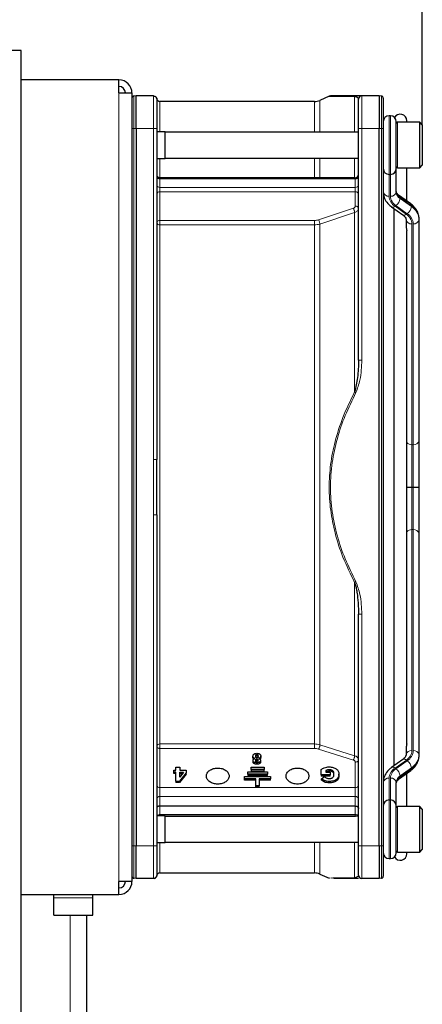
# Model space of a CAD drawing. Header units: millimetres. Extents: x 5 to 418, y 2 to 292.
# Tile 83 of 87: x 245 to 256, y 218 to 243. Entities that reach past the tile are written whole.
import ezdxf

# ---------------------------------------------------------------- set-up
doc = ezdxf.new("R2010")
doc.units = ezdxf.units.MM
doc.layers.add('SLD-0', color=7, linetype='Continuous')
doc.styles.add('SLDTEXTSTYLE0', font='TXT', dxfattribs={"width": 0.605})
doc.dimstyles.new('SLDDIMSTYLE0', dxfattribs={"dimtxt": 3.5, "dimasz": 3.302, "dimexe": 0, "dimexo": 0.0625, "dimgap": 0.875, "dimtad": 1, "dimlfac": 6, "dimrnd": 1e-09, "dimzin": 12, "dimdsep": 46, "dimtxsty": 'SLDTEXTSTYLE0', "dimsah": 1, "dimcen": 0.09, "dimadec": 0, "dimazin": 3, "dimtfac": 1, "dimtofl": 0, "dimtmove": 0, "dimatfit": 3, "dimfxl": 1, "dimfrac": 2, "dimtolj": 1, "dimtzin": 12, "dimarcsym": 0})

# ---------------------------------------------------------------- blocks, each defined once
blk = doc.blocks.new('_D_6')
at = {"layer": 'SLD-0', "color": 7}
for p, q in [((217.224, 252.039), (217.224, 263.039)), ((255.807, 240.139), (255.807, 263.039)), ((217.224, 262.039), (255.807, 262.039))]:
    blk.add_line(p, q, dxfattribs=at)
for points in [[(217.224, 262.039), (220.526, 261.531), (220.526, 262.547)], [(255.807, 262.039), (252.505, 262.547), (252.505, 261.531)]]:
    blk.add_solid(points, dxfattribs=at)
at = {"layer": 'SLD-0', "color": 7, "insert": (230.5, 266.55), "char_height": 3.5, "attachment_point": 1, "style": 'SLDTEXTSTYLE0'}
blk.add_mtext('231,5', dxfattribs=at)
blk = doc.blocks.new('_D_7')
at = {"layer": 'SLD-0', "color": 7}
for p, q in [((206.391, 223.039), (206.391, 273.039)), ((255.807, 240.139), (255.807, 273.039)), ((206.391, 272.039), (255.807, 272.039))]:
    blk.add_line(p, q, dxfattribs=at)
for centre, start, end in [((230.455, 274.724), 153.4349, 206.5651), ((231.743, 274.724), 333.4349, 26.5651)]:
    blk.add_arc(centre, 6.006, start, end, dxfattribs=at)
for points in [[(206.391, 272.039), (209.693, 271.531), (209.693, 272.547)], [(255.807, 272.039), (252.505, 272.547), (252.505, 271.531)]]:
    blk.add_solid(points, dxfattribs=at)
at = {"layer": 'SLD-0', "color": 7, "insert": (225.083, 276.55), "char_height": 3.5, "attachment_point": 1, "style": 'SLDTEXTSTYLE0'}
blk.add_mtext('296,5', dxfattribs=at)

msp = doc.modelspace()

# ---------------------------------------------------------------- linework, layer by layer
at = {"color": 7, "linetype": 'Continuous', "lineweight": 25}
for p, q in [((245.5405, 242.0387), (244.9572, 242.0387)), ((245.5405, 210.7887), (245.5405, 242.0387)), ((248.0405, 241.2887), (245.5405, 241.2887)), ((248.0405, 240.9554), (248.0405, 241.2887)), ((248.0405, 240.9554), (248.3738, 240.9554)), ((248.3738, 240.9554), (248.3738, 220.7887)), ((248.4805, 240.8804), (248.4195, 240.8751)), ((248.4805, 240.0471), (248.4805, 240.8804)), ((248.924, 240.8804), (248.4805, 240.8804)), ((249.0072, 240.7971), (249.0074, 240.8007)), ((253.4226, 240.8732), (253.1853, 240.7676)), ((253.4371, 240.8781), (253.4239, 240.8731)), ((253.4371, 240.8781), (253.4574, 240.8804)), ((254.7005, 240.8804), (254.2572, 240.8804)), ((254.7005, 240.8804), (254.7005, 240.0471)), ((254.7615, 240.8751), (254.7005, 240.8804)), ((253.0498, 240.7387), (249.0905, 240.7387)), ((254.9905, 240.3721), (254.9572, 240.3721)), ((248.4805, 240.0471), (248.4805, 221.6971)), ((249.0072, 240.0471), (249.0072, 231.577)), ((254.1738, 234.1229), (254.1738, 240.0471)), ((254.7005, 221.6971), (254.7005, 240.0471)), ((254.8072, 240.0471), (254.8072, 221.6971)), ((255.1405, 239.0221), (255.1405, 240.2221)), ((255.7405, 240.2054), (255.1738, 240.2054)), ((255.4072, 240.2054), (255.4072, 240.2471)), ((255.8072, 240.1387), (255.7405, 240.2054)), ((255.7405, 240.1417), (255.7405, 240.2054)), ((255.7405, 239.0387), (255.7405, 240.1417)), ((255.8072, 240.1387), (255.8072, 240.0823)), ((255.8072, 240.0823), (255.8072, 239.1054)), ((249.2238, 239.9637), (249.0072, 239.9637)), ((249.2238, 239.2804), (249.2238, 239.9637)), ((254.1738, 239.9554), (249.2238, 239.9554)), ((249.0072, 239.2804), (249.2238, 239.2804)), ((249.2238, 239.2887), (254.1738, 239.2887)), ((255.1405, 239.0065), (255.1405, 239.0221)), ((255.1738, 239.0387), (255.7405, 239.0387)), ((255.4072, 238.1923), (255.4072, 239.0387)), ((255.7405, 239.0387), (255.8072, 239.1054)), ((254.0905, 238.7837), (249.0905, 238.7837)), ((254.9572, 238.8721), (254.9905, 238.8721)), ((255.1405, 238.4212), (255.1405, 239.0065)), ((255.5091, 238.1202), (255.2187, 238.3256)), ((255.0219, 238.0404), (255.3123, 237.8351)), ((255.0738, 238.0037), (255.0738, 223.7404)), ((255.3905, 237.7159), (255.3905, 237.5408)), ((255.7238, 237.7159), (255.7238, 237.7394)), ((255.7238, 232.0639), (255.7238, 237.7159)), ((255.4072, 224.3034), (255.4072, 237.4415)), ((255.7238, 230.8721), (255.7238, 232.0639)), ((249.0081, 230.9532), (249.0072, 231.577)), ((249.0072, 230.1672), (249.0081, 230.9532)), ((255.5405, 230.8721), (255.5738, 230.8721)), ((255.7238, 229.6802), (255.7238, 230.8721)), ((249.0072, 230.1672), (249.0072, 221.6971)), ((255.7238, 224.0283), (255.7238, 229.6802)), ((254.1738, 221.6971), (254.1738, 227.6212)), ((255.3905, 224.2034), (255.3905, 224.0283)), ((251.4705, 223.9606), (251.4705, 223.996)), ((251.4917, 223.9181), (251.5256, 223.9348)), ((251.6156, 223.934), (251.6466, 223.9188)), ((251.6738, 223.9612), (251.6738, 223.9966)), ((255.3123, 223.9091), (255.0219, 223.7037)), ((255.7238, 224.0047), (255.7238, 224.0283)), ((249.4958, 223.6342), (249.4958, 223.7067)), ((249.4958, 223.7067), (249.5991, 223.7067)), ((249.5991, 223.7067), (249.5991, 223.6342)), ((251.4238, 223.7067), (251.7572, 223.7067)), ((251.4238, 223.6478), (251.4238, 223.7067)), ((251.7572, 223.6478), (251.4238, 223.6478)), ((251.4238, 223.6478), (251.4238, 223.6124)), ((251.4723, 223.8441), (251.4723, 223.8795)), ((251.6673, 223.8822), (251.6673, 223.8468)), ((251.7572, 223.7067), (251.7572, 223.6478)), ((251.7572, 223.6124), (251.7572, 223.6478)), ((253.2168, 223.5164), (253.2168, 223.6509)), ((249.4461, 223.5808), (249.4461, 223.6342)), ((249.4461, 223.6342), (249.4958, 223.6342)), ((249.4958, 223.5808), (249.4461, 223.5808)), ((249.4461, 223.5455), (249.4461, 223.5808)), ((249.4958, 223.5455), (249.4461, 223.5455)), ((249.4958, 223.3498), (249.4958, 223.5808)), ((249.7572, 223.5645), (249.5866, 223.3498)), ((249.7572, 223.5292), (249.5866, 223.3145)), ((249.5991, 223.6342), (249.7572, 223.6342)), ((249.6969, 223.5808), (249.5991, 223.458)), ((249.5991, 223.5808), (249.6969, 223.5808)), ((249.5991, 223.458), (249.5991, 223.5808)), ((249.5991, 223.5455), (249.6687, 223.5455)), ((249.7572, 223.6342), (249.7572, 223.5645)), ((249.7572, 223.5292), (249.7572, 223.5645)), ((251.2572, 223.4121), (251.2572, 223.471)), ((251.2572, 223.471), (251.9238, 223.471)), ((251.5488, 223.4121), (251.2572, 223.4121)), ((251.2572, 223.3767), (251.2572, 223.4121)), ((251.3405, 223.5889), (251.8405, 223.5889)), ((251.3405, 223.5299), (251.3405, 223.5889)), ((251.8405, 223.5299), (251.3405, 223.5299)), ((251.3405, 223.5299), (251.3405, 223.4946)), ((251.8405, 223.4946), (251.3405, 223.4946)), ((251.7572, 223.6124), (251.4238, 223.6124)), ((251.5488, 223.2353), (251.5488, 223.4121)), ((251.9238, 223.4121), (251.6322, 223.4121)), ((251.6322, 223.4121), (251.6322, 223.2353)), ((251.8405, 223.5889), (251.8405, 223.5299)), ((251.8405, 223.4946), (251.8405, 223.5299)), ((251.9238, 223.471), (251.9238, 223.4121)), ((251.9238, 223.3767), (251.9238, 223.4121)), ((253.4463, 223.5164), (253.2168, 223.5164)), ((253.2168, 223.5164), (253.2168, 223.4811)), ((253.4463, 223.4811), (253.2168, 223.4811)), ((253.2253, 223.4144), (253.3021, 223.4685)), ((253.2992, 223.3664), (253.2253, 223.4144)), ((253.2253, 223.3791), (253.2253, 223.4144)), ((253.3404, 223.6249), (253.3404, 223.5794)), ((253.3404, 223.5794), (253.4463, 223.5794)), ((253.4463, 223.5794), (253.4463, 223.5164)), ((253.4463, 223.4811), (253.4463, 223.5164)), ((253.6738, 223.5007), (253.6738, 223.536)), ((255.2187, 223.4185), (255.5091, 223.6239)), ((255.4072, 222.7054), (255.4072, 223.5518)), ((249.4958, 223.3498), (249.5866, 223.3498)), ((249.4958, 223.3498), (249.4958, 223.3145)), ((249.5866, 223.3145), (249.4958, 223.3145)), ((249.5866, 223.3145), (249.5866, 223.3498)), ((251.5488, 223.3767), (251.2572, 223.3767)), ((251.6322, 223.2353), (251.5488, 223.2353)), ((251.5488, 223.2), (251.5488, 223.2353)), ((251.6322, 223.2), (251.5488, 223.2)), ((251.9238, 223.3767), (251.6322, 223.3767)), ((251.6322, 223.2), (251.6322, 223.2353)), ((253.2992, 223.3311), (253.2253, 223.3791)), ((255.1405, 222.7377), (255.1405, 223.3229)), ((254.0905, 222.7168), (249.0905, 222.7168)), ((254.9572, 222.8721), (254.9905, 222.8721)), ((255.1405, 222.7221), (255.1405, 222.7377)), ((255.1405, 221.5222), (255.1405, 222.7221)), ((255.7405, 222.7054), (255.1738, 222.7054)), ((255.8072, 222.6387), (255.7405, 222.7054)), ((255.7405, 221.5387), (255.7405, 222.7054)), ((255.8072, 222.6387), (255.8072, 221.6054)), ((249.2238, 222.4637), (249.0072, 222.4637)), ((249.2238, 221.8392), (249.2238, 222.4637)), ((249.2238, 222.4559), (254.0905, 222.4559)), ((254.1738, 222.4554), (249.2238, 222.4554)), ((254.0905, 222.4559), (254.0999, 222.4554)), ((248.4805, 220.8637), (248.4805, 221.6971)), ((249.0072, 221.7804), (249.2238, 221.7804)), ((249.2238, 221.7804), (249.2238, 221.8392)), ((249.2238, 221.7887), (254.1738, 221.7887)), ((254.7005, 221.6971), (254.7005, 220.8637)), ((255.1738, 221.5387), (255.7405, 221.5387)), ((255.4072, 221.4971), (255.4072, 221.5387)), ((255.7405, 221.5387), (255.8072, 221.6054)), ((254.9572, 221.3721), (254.9905, 221.3721)), ((248.9484, 220.8671), (248.9742, 220.8793)), ((248.9742, 220.8807), (248.975, 220.8807)), ((249.0905, 221.0054), (253.0498, 221.0054)), ((253.1853, 220.9766), (253.4252, 220.8698)), ((254.1576, 220.9126), (254.075, 220.8731)), ((248.0405, 220.4554), (248.0405, 220.7887)), ((248.3738, 220.7887), (248.0405, 220.7887)), ((248.4805, 220.8637), (248.4195, 220.8691)), ((248.9239, 220.8637), (248.4805, 220.8637)), ((253.4309, 220.8714), (253.4257, 220.8711)), ((253.4838, 220.8707), (253.4614, 220.871)), ((254.1763, 220.8637), (254.1089, 220.8637)), ((254.7005, 220.8637), (254.2572, 220.8637)), ((254.7615, 220.8691), (254.7005, 220.8637)), ((245.5405, 220.4554), (248.0405, 220.4554)), ((246.3738, 220.3688), (246.3738, 220.4554)), ((247.3738, 220.3688), (247.3738, 220.4554)), ((246.3738, 219.9221), (246.3738, 220.3688)), ((247.3738, 219.9221), (247.3738, 220.3688)), ((246.3738, 219.9221), (247.3738, 219.9221)), ((247.2072, 219.9221), (247.2072, 216.0667))]:
    msp.add_line(p, q, dxfattribs=at)
at = {"color": 7, "linetype": 'Continuous', "lineweight": 18}
for p, q in [((248.0405, 240.9554), (248.0405, 220.7887)), ((248.4195, 240.0471), (248.4195, 240.8751)), ((254.2572, 240.8804), (254.2572, 240.0471)), ((254.7615, 240.8751), (254.7615, 240.0471)), ((249.0905, 240.7387), (249.0905, 239.9637)), ((254.9572, 238.8721), (254.9572, 240.3721)), ((254.9905, 240.3721), (254.9905, 238.8721)), ((248.4195, 240.0471), (248.3738, 240.0471)), ((248.4195, 221.6971), (248.4195, 240.0471)), ((248.4195, 240.0471), (248.4805, 240.0471)), ((248.4805, 240.0471), (248.9239, 240.0471)), ((248.9239, 240.0471), (248.9241, 231.577)), ((254.2572, 240.0471), (254.1738, 240.0471)), ((254.2572, 234.1229), (254.2572, 240.0471)), ((254.2572, 240.0471), (254.7005, 240.0471)), ((254.7005, 240.0471), (254.7615, 240.0471)), ((254.7615, 240.0471), (254.7615, 221.6971)), ((254.8072, 240.0471), (254.7615, 240.0471)), ((255.1738, 240.2054), (255.1738, 240.1417)), ((255.1738, 240.1417), (255.1738, 239.0387)), ((249.0905, 239.2804), (249.0905, 238.7837)), ((254.075, 238.7837), (254.075, 239.2887)), ((249.0905, 238.7837), (249.0905, 238.7593)), ((249.0905, 238.7593), (249.0905, 238.5412)), ((254.0905, 238.7593), (249.0905, 238.7593)), ((254.0905, 238.7593), (254.0905, 238.7837)), ((254.0905, 238.5412), (254.0905, 238.7593)), ((254.9572, 238.3152), (254.9572, 238.8721)), ((254.9905, 238.8721), (254.9905, 238.3152)), ((249.0905, 238.5412), (249.0905, 238.4265)), ((249.0905, 238.5412), (254.0905, 238.5412)), ((254.0905, 238.4265), (254.0905, 238.5412)), ((249.0905, 238.4265), (249.0905, 237.6954)), ((254.0905, 238.4265), (249.0905, 238.4265)), ((254.0905, 238.0638), (254.0905, 238.4265)), ((255.2381, 238.2546), (255.2381, 238.2781)), ((255.2381, 238.2781), (255.5286, 238.0728)), ((255.5286, 238.0492), (255.2381, 238.2546)), ((253.1514, 237.7116), (254.0411, 238.0071)), ((255.3989, 237.8515), (255.1085, 238.0568)), ((255.1321, 238.0735), (255.4225, 237.8681)), ((255.5286, 238.0728), (255.5286, 238.0492)), ((254.075, 237.8993), (253.1853, 237.604)), ((249.0905, 237.6954), (253.0497, 237.6954)), ((249.0905, 237.6954), (249.0905, 237.583)), ((249.0905, 237.583), (249.0905, 224.3039)), ((253.0498, 237.583), (249.0905, 237.583)), ((253.0498, 224.3039), (253.0498, 237.583)), ((255.5405, 231.9579), (255.5405, 237.6098)), ((255.5738, 237.6098), (255.5738, 231.9579)), ((254.1738, 234.1229), (254.2572, 234.1229)), ((255.5405, 231.9579), (255.5738, 231.9579)), ((255.5405, 230.8721), (255.5405, 231.9579)), ((255.5738, 231.9579), (255.5738, 230.8721)), ((255.5405, 229.7863), (255.5405, 230.8721)), ((255.5738, 230.8721), (255.5738, 229.7863)), ((248.9241, 230.1672), (248.9239, 221.6971)), ((255.5405, 224.1343), (255.5405, 229.7863)), ((255.5405, 229.7863), (255.5738, 229.7863)), ((255.5738, 229.7863), (255.5738, 224.1343)), ((254.2572, 227.6212), (254.1738, 227.6212)), ((254.2572, 221.6971), (254.2572, 227.6212)), ((249.0905, 224.3039), (253.0498, 224.3039)), ((249.0905, 224.1895), (249.0905, 223.1883)), ((253.0498, 224.1895), (249.0905, 224.1895)), ((254.0411, 223.8937), (253.1514, 224.1742)), ((253.1853, 224.2839), (254.075, 224.0034)), ((251.5712, 223.8854), (251.5712, 223.9208)), ((251.5727, 224.0003), (251.5727, 224.0357)), ((251.4998, 223.8028), (251.4998, 223.8381)), ((251.5716, 223.787), (251.5716, 223.8223)), ((251.6409, 223.8037), (251.6409, 223.8391)), ((254.0905, 223.1883), (254.0905, 223.8398)), ((255.1085, 223.6873), (255.3989, 223.8927)), ((255.4225, 223.876), (255.1321, 223.6706)), ((255.2381, 223.4896), (255.5286, 223.6949)), ((255.5286, 223.6714), (255.2381, 223.466)), ((255.5286, 223.6949), (255.5286, 223.6714)), ((253.4298, 223.6091), (253.4298, 223.6445)), ((253.6239, 223.3754), (253.6239, 223.4108)), ((254.9572, 222.8721), (254.9572, 223.429)), ((254.9905, 223.429), (254.9905, 222.8721)), ((255.2381, 223.466), (255.2381, 223.4896)), ((249.0905, 223.1883), (249.0905, 222.9589)), ((249.0905, 223.1883), (254.0905, 223.1883)), ((253.2992, 223.3311), (253.2992, 223.3664)), ((253.422, 223.3092), (253.422, 223.3445)), ((254.0905, 222.9589), (254.0905, 223.1883)), ((249.0905, 222.9589), (249.0905, 222.7168)), ((254.0905, 222.9589), (249.0905, 222.9589)), ((254.0905, 222.7168), (254.0905, 222.9589)), ((249.0905, 222.7168), (249.0905, 222.4987)), ((254.0905, 222.4987), (254.0905, 222.7168)), ((254.9572, 221.3721), (254.9572, 222.8721)), ((254.9905, 222.8721), (254.9905, 221.3721)), ((255.1738, 222.7054), (255.1738, 221.5387)), ((249.0905, 222.4987), (254.0905, 222.4987)), ((249.0905, 222.4987), (249.0905, 222.4637)), ((254.0905, 222.4559), (254.0905, 222.4987)), ((248.4195, 221.6971), (248.3738, 221.6971)), ((248.4195, 220.8691), (248.4195, 221.6971)), ((248.4805, 221.6971), (248.4195, 221.6971)), ((248.9239, 221.6971), (248.4805, 221.6971)), ((249.0905, 221.7804), (249.0905, 221.0054)), ((253.0498, 221.0054), (253.0498, 221.7887)), ((254.075, 220.8731), (254.075, 221.7887)), ((254.1738, 221.6971), (254.2572, 221.6971)), ((254.7005, 221.6971), (254.2572, 221.6971)), ((254.2572, 221.6971), (254.2572, 220.8637)), ((254.7615, 221.6971), (254.7005, 221.6971)), ((254.7615, 221.6971), (254.7615, 220.8691)), ((254.8072, 221.6971), (254.7615, 221.6971)), ((249.0072, 220.9471), (249.0072, 220.9471)), ((246.3738, 220.3688), (247.3738, 220.3688)), ((246.7905, 219.9221), (246.7905, 216.0667))]:
    msp.add_line(p, q, dxfattribs=at)
at = {"color": 7, "linetype": 'Continuous', "lineweight": 18, "flags": 128}
for points in [[(254.075, 239.9554), (254.075, 240.2214), (254.075, 240.4777), (254.075, 240.6945), (254.075, 240.871)], [(253.0498, 239.9554), (253.0498, 240.1081), (253.0498, 240.3497), (253.0498, 240.534), (253.0498, 240.6601), (253.0498, 240.7271), (253.0498, 240.7387)], [(253.1853, 240.7676), (253.1853, 240.7558), (253.1853, 240.6886), (253.1853, 240.5621), (253.1853, 240.3771), (253.1853, 240.1347), (253.1853, 239.9554)], [(253.0498, 238.7837), (253.0498, 239.0565), (253.0498, 239.2887)], [(253.1853, 239.2887), (253.1853, 239.0795), (253.1853, 238.7837)], [(254.8072, 239.0065), (254.8101, 238.9858), (254.8169, 238.9688)], [(255.1307, 238.9688), (255.1376, 238.9858), (255.1405, 239.0065)], [(254.075, 233.3087), (254.075, 233.9439), (254.075, 234.5665), (254.075, 235.174), (254.075, 235.7638), (254.075, 236.3335), (254.075, 236.8808), (254.075, 237.4035), (254.075, 237.8993)], [(253.1853, 237.604), (253.1853, 237.0206), (253.1853, 236.4), (253.1853, 235.7461), (253.1853, 235.0627), (253.1853, 234.354), (253.1853, 233.6243), (253.1853, 232.878), (253.1853, 232.1196), (253.1853, 231.3536), (253.1853, 230.5848), (253.1853, 229.8176), (253.1853, 229.0569), (253.1853, 228.3071), (253.1853, 227.5727), (253.1853, 226.8583), (253.1853, 226.1682), (253.1853, 225.5064), (253.1853, 224.877), (253.1853, 224.2839)], [(254.075, 224.0034), (254.075, 224.4871), (254.075, 224.995), (254.075, 225.525), (254.075, 226.0752), (254.075, 226.6435), (254.075, 227.2278), (254.075, 227.8259), (254.075, 228.4354)], [(249.0905, 224.3039), (249.0905, 224.2913), (249.0905, 224.277), (249.0905, 224.2618), (249.0905, 224.2461), (249.0905, 224.2305), (249.0905, 224.2155), (249.0905, 224.2017), (249.0905, 224.1895)], [(254.8072, 222.7377), (254.8101, 222.7584), (254.8169, 222.7753)], [(255.1307, 222.7753), (255.1376, 222.7584), (255.1405, 222.7377)], [(253.1853, 221.7887), (253.1853, 221.7494), (253.1853, 221.464), (253.1853, 221.2428), (253.1853, 221.0874), (253.1853, 220.9989), (253.1853, 220.9766)]]:
    msp.add_lwpolyline(points, dxfattribs=at)
at = {"color": 7, "linetype": 'Continuous', "lineweight": 25}
for centre, radius, start, end in [((248.0405, 240.9554), 0.3333, 0, 90), ((248.0405, 240.9554), 0.1667, 0, 90), ((248.4238, 240.8253), 0.05, 95, 180), ((249.0905, 240.8221), 0.0833, 180, 270), ((254.2572, 240.7971), 0.0833, 90, 180), ((254.7572, 240.8253), 0.05, 0, 85), ((253.0498, 241.0721), 0.3333, 270, 294), ((254.9572, 240.2221), 0.15, 90, 180), ((254.9905, 240.2221), 0.15, 0, 90), ((255.2405, 240.2471), 0.1667, 0, 150.47233), ((255.1738, 240.1721), 0.0333, 90, 180), ((254.9572, 239.0221), 0.15, 180, 270), ((254.9905, 239.0221), 0.15, 270, 0), ((255.1738, 239.0721), 0.0333, 180, 270), ((249.0905, 238.8671), 0.0833, 180, 270), ((254.0905, 238.8671), 0.0833, 270, 0), ((254.9572, 222.7221), 0.15, 90, 180), ((254.9905, 222.7221), 0.15, 0, 90), ((255.1738, 222.6721), 0.0333, 90, 180), ((254.9572, 221.5221), 0.15, 180, 270), ((254.9905, 221.5221), 0.15, 270, 0), ((255.2405, 221.4971), 0.1667, 209.52768, 0), ((255.1738, 221.5721), 0.0333, 180, 270), ((248.4238, 220.9189), 0.05, 180, 265), ((249.0905, 220.9221), 0.0833, 90, 180), ((253.0498, 220.6721), 0.3333, 66, 90), ((254.2572, 220.9471), 0.0833, 180, 270), ((254.7572, 220.9189), 0.05, 275, 0), ((248.0405, 220.7887), 0.3333, 270, 0), ((248.0405, 220.7887), 0.1667, 270, 0)]:
    msp.add_arc(centre, radius, start, end, dxfattribs=at)
at = {"color": 7, "linetype": 'Continuous', "lineweight": 18}
for centre, radius, start, end in [((249.0801, 238.833), 0.0744, 191.42175, 278.04947), ((254.1009, 238.833), 0.0744, 261.95053, 348.57825), ((249.0801, 238.6148), 0.0744, 191.42175, 278.04947), ((254.1009, 238.6148), 0.0744, 261.95053, 348.57825), ((249.079, 238.3535), 0.0739, 81.03795, 166.53744), ((254.102, 238.3535), 0.0739, 13.46256, 98.96205), ((254.9384, 238.4478), 0.1339, 191.42175, 278.04947), ((255.2803, 238.331), 0.3235, 182.7971, 237.92528), ((255.0093, 238.4478), 0.1339, 261.95053, 348.57825), ((255.2928, 238.3299), 0.3026, 182.7971, 237.92528), ((254.986, 238.2807), 0.2535, 305.18752, 354.09009), ((255.349, 238.455), 0.2087, 182.7971, 237.92528), ((255.349, 238.4314), 0.2087, 182.7971, 237.92528), ((255.1847, 238.284), 0.0538, 353.70485, 49.5859), ((255.0527, 238.1148), 0.0805, 247.5195, 313.93895), ((255.2764, 238.0753), 0.2535, 305.18752, 354.09009), ((255.4755, 238.0788), 0.0534, 353.56575, 51.01931), ((255.3069, 237.7191), 0.4174, 2.7971, 57.92528), ((255.3069, 237.6955), 0.4174, 2.7971, 57.92528), ((255.3431, 237.9094), 0.0805, 247.51799, 313.93917), ((255.2382, 237.595), 0.3026, 2.7971, 57.92528), ((255.2507, 237.594), 0.3235, 2.7971, 57.92528), ((249.0793, 237.6561), 0.074, 192.85282, 278.70268), ((255.5218, 237.7424), 0.1339, 191.42175, 278.04947), ((255.5926, 237.7424), 0.1339, 261.95053, 348.57825), ((255.5316, 232.1207), 0.1631, 220.24364, 273.11842), ((255.5926, 232.0904), 0.1339, 261.95053, 348.57825), ((255.5316, 229.6235), 0.1631, 86.88158, 139.75636), ((255.5926, 229.6537), 0.1339, 11.42175, 98.04947), ((249.0789, 224.231), 0.0738, 80.95801, 166.34448), ((255.3431, 223.8347), 0.0805, 46.06083, 112.48201), ((255.5218, 224.0017), 0.1339, 81.95053, 168.57825), ((255.2382, 224.1491), 0.3026, 302.07472, 357.2029), ((255.2507, 224.1501), 0.3235, 302.07472, 357.2029), ((255.3069, 224.0486), 0.4174, 302.07472, 357.2029), ((255.3069, 224.0251), 0.4174, 302.07472, 357.2029), ((255.5926, 224.0017), 0.1339, 11.42175, 98.04947), ((255.2803, 223.4132), 0.3235, 122.07472, 177.2029), ((255.2928, 223.4142), 0.3026, 122.07472, 177.2029), ((255.0527, 223.6294), 0.0805, 46.06062, 112.48336), ((254.986, 223.4635), 0.2535, 5.90991, 54.81248), ((255.2764, 223.6688), 0.2535, 5.90991, 54.81248), ((255.4755, 223.6654), 0.0534, 308.98069, 6.43425), ((254.9384, 223.2964), 0.1339, 81.95053, 168.57825), ((255.0093, 223.2964), 0.1339, 11.42175, 98.04947), ((255.349, 223.3127), 0.2087, 122.07472, 177.2029), ((255.349, 223.2891), 0.2087, 122.07472, 177.2029), ((255.1847, 223.4601), 0.0538, 310.4141, 6.29515), ((249.0801, 223.2619), 0.0744, 191.42175, 278.04947), ((254.1009, 223.2619), 0.0744, 261.95053, 348.57825), ((249.079, 222.886), 0.0739, 81.03795, 166.53744), ((254.102, 222.886), 0.0739, 13.46256, 98.96205), ((249.086, 222.4106), 0.0883, 87.04583, 142.97038), ((254.0978, 222.4176), 0.0815, 27.65376, 95.14448)]:
    msp.add_arc(centre, radius, start, end, dxfattribs=at)
for points in [[(248.9239, 240.0471), (248.9239, 240.1563), (248.9239, 240.3747), (248.9239, 240.6501), (248.924, 240.8428), (248.924, 240.8679), (248.924, 240.8804)], [(249.0072, 240.0471), (249.0059, 240.0471), (249.0034, 240.0471), (248.9842, 240.0471), (248.9566, 240.0471), (248.9348, 240.0471), (248.9239, 240.0471)], [(254.0411, 238.0071), (254.0453, 237.9993), (254.0538, 237.9837), (254.0646, 237.9539), (254.0726, 237.9239), (254.0742, 237.9075), (254.075, 237.8993)], [(249.0905, 237.6954), (249.0796, 237.6946), (249.0577, 237.6929), (249.0302, 237.68), (249.0109, 237.6616), (249.0084, 237.647), (249.0072, 237.6397)], [(253.0497, 237.6954), (253.0673, 237.6961), (253.1023, 237.6975), (253.1351, 237.7069), (253.1514, 237.7116)], [(253.0498, 237.583), (253.0498, 237.5913), (253.0498, 237.6079), (253.0497, 237.6391), (253.0497, 237.6703), (253.0497, 237.6871), (253.0497, 237.6954)], [(253.1853, 237.604), (253.1845, 237.6122), (253.1829, 237.6285), (253.175, 237.6586), (253.1641, 237.6883), (253.1557, 237.7038), (253.1514, 237.7116)], [(248.9241, 231.577), (248.935, 231.577), (248.9568, 231.577), (248.9842, 231.577), (249.0034, 231.577), (249.0059, 231.577), (249.0072, 231.577)], [(249.0072, 224.2485), (249.0084, 224.2407), (249.0109, 224.2253), (249.0302, 224.2058), (249.0577, 224.1922), (249.0796, 224.1904), (249.0905, 224.1895)], [(253.1514, 224.1742), (253.1351, 224.1787), (253.1023, 224.1876), (253.0673, 224.1889), (253.0498, 224.1895)], [(253.1514, 224.1742), (253.1557, 224.1819), (253.1643, 224.1972), (253.1753, 224.2274), (253.1832, 224.2583), (253.1846, 224.2753), (253.1853, 224.2839)], [(254.0411, 223.8937), (254.0454, 223.9014), (254.054, 223.9167), (254.065, 223.9469), (254.0729, 223.9779), (254.0743, 223.9949), (254.075, 224.0034)], [(248.9239, 221.6971), (248.9348, 221.6971), (248.9566, 221.6971), (248.9842, 221.6971), (249.0034, 221.6971), (249.0059, 221.6971), (249.0072, 221.6971)], [(248.9239, 220.8637), (248.9239, 220.8763), (248.9239, 220.9013), (248.9239, 221.094), (248.9239, 221.3695), (248.9239, 221.5879), (248.9239, 221.6971)]]:
    msp.add_open_spline(points, degree=3, dxfattribs=at)
at = {"color": 7, "linetype": 'Continuous', "lineweight": 25}
for points in [[(248.924, 240.8804), (248.9349, 240.8791), (248.9567, 240.8766), (248.9842, 240.8573), (249.0034, 240.8298), (249.0059, 240.808), (249.0072, 240.7971)], [(250.5697, 223.2766), (250.5315, 223.2797), (250.4551, 223.2859), (250.3581, 223.3336), (250.2932, 223.4017), (250.2704, 223.4828), (250.2932, 223.5639), (250.3581, 223.632), (250.4551, 223.6797), (250.5315, 223.6859), (250.5697, 223.689)], [(250.5697, 223.689), (250.6078, 223.6859), (250.6842, 223.6797), (250.7813, 223.632), (250.8461, 223.5639), (250.8689, 223.4828), (250.8461, 223.4017), (250.7813, 223.3336), (250.6842, 223.2859), (250.6078, 223.2797), (250.5697, 223.2766)], [(252.6113, 223.2766), (252.5732, 223.2797), (252.4968, 223.2859), (252.3997, 223.3336), (252.3349, 223.4017), (252.3121, 223.4828), (252.3349, 223.5639), (252.3997, 223.632), (252.4968, 223.6797), (252.5732, 223.6859), (252.6113, 223.689)], [(252.6113, 223.689), (252.6495, 223.6859), (252.7259, 223.6797), (252.8229, 223.632), (252.8878, 223.5639), (252.9106, 223.4828), (252.8878, 223.4017), (252.8229, 223.3336), (252.7259, 223.2859), (252.6495, 223.2797), (252.6113, 223.2766)], [(249.0072, 221.6971), (249.0072, 221.5988), (249.0072, 221.4022), (249.0072, 221.1543), (249.0072, 220.9809), (249.0072, 220.9583), (249.0072, 220.9471)]]:
    msp.add_open_spline(points, degree=3, dxfattribs=at)
for points, knots in [([(249.0082, 240.8089), (249.0072, 240.8139), (249.0052, 240.8243), (248.9983, 240.839), (248.9885, 240.853), (248.9797, 240.8603), (248.9753, 240.8641)], [0, 0, 0, 0, 0.2326828, 0.4795835, 0.7369826, 1, 1, 1, 1]), ([(249.0072, 240.7971), (249.0072, 240.7858), (249.0072, 240.7632), (249.0072, 240.5898), (249.0072, 240.3419), (249.0072, 240.1453), (249.0072, 240.0471)], [0, 0, 0, 0, 0.25, 0.50000001, 0.75, 1, 1, 1, 1]), ([(253.4226, 240.8731), (253.4299, 240.8731), (253.4448, 240.8731), (253.5672, 240.8725), (253.7685, 240.8723), (253.9694, 240.8715), (254.075, 240.871)], [0, 0, 0, 0, 0.22914325, 0.46349531, 0.71802388, 1, 1, 1, 1]), ([(254.1088, 240.8804), (254.012, 240.8804), (253.8237, 240.8804), (253.6201, 240.8804), (253.4836, 240.8804), (253.4657, 240.8804), (253.4567, 240.8804)], [0, 0, 0, 0, 0.2571645, 0.5001812, 0.7502311, 1, 1, 1, 1]), ([(254.075, 240.871), (254.0858, 240.8685), (254.1078, 240.8633), (254.1304, 240.8534), (254.1483, 240.8407), (254.1611, 240.8283), (254.1712, 240.8141), (254.1728, 240.8037), (254.1738, 240.7971)], [0, 0, 0, 0, 0.1317067, 0.2664271, 0.4550303, 0.6208187, 0.7564832, 1, 1, 1, 1]), ([(254.2572, 240.8804), (254.2517, 240.8804), (254.2425, 240.8804), (254.147, 240.8804), (254.1088, 240.8804)], [0, 0, 0, 0, 0.6006548, 1, 1, 1, 1]), ([(254.1738, 240.0471), (254.1738, 240.1414), (254.1738, 240.2865), (254.1738, 240.4612), (254.1738, 240.5813), (254.1738, 240.6781), (254.1738, 240.7716), (254.1738, 240.787), (254.1738, 240.7971)], [0, 0, 0, 0, 0.2394568, 0.3683607, 0.5, 0.6316393, 0.7605432, 1, 1, 1, 1]), ([(254.8072, 240.8253), (254.8072, 240.8149), (254.8072, 240.7989), (254.8072, 240.7018), (254.8072, 240.6014), (254.8072, 240.4767), (254.8072, 240.2955), (254.8072, 240.145), (254.8072, 240.0471)], [0, 0, 0, 0, 0.2394568, 0.3683607, 0.5, 0.6316393, 0.7605432, 1, 1, 1, 1]), ([(254.8072, 238.4212), (254.8094, 238.3894), (254.8149, 238.3093), (254.8693, 238.1881), (254.9482, 238.0958), (255.006, 238.0524), (255.0219, 238.0404)], [0, 0, 0, 0, 0.2160866, 0.5441233, 0.8746145, 1, 1, 1, 1]), ([(255.2187, 238.3256), (255.2068, 238.335), (255.1724, 238.362), (255.1448, 238.4059), (255.1419, 238.4324), (255.1405, 238.4448)], [0, 0, 0, 0, 0.2188669, 0.6338676, 1, 1, 1, 1]), ([(254.1667, 237.9717), (254.1686, 237.9811), (254.1724, 237.9999), (254.1695, 238.0189), (254.1681, 238.0284)], [0, 0, 0, 0, 0.4984386, 1, 1, 1, 1]), ([(255.7238, 237.7394), (255.7216, 237.7713), (255.7161, 237.8514), (255.6617, 237.9726), (255.5828, 238.0648), (255.525, 238.1083), (255.5091, 238.1202)], [0, 0, 0, 0, 0.2160866, 0.5441233, 0.8746145, 1, 1, 1, 1]), ([(255.3123, 237.8351), (255.3242, 237.8257), (255.3586, 237.7986), (255.3862, 237.7548), (255.3891, 237.7283), (255.3905, 237.7159)], [0, 0, 0, 0, 0.2188669, 0.6338676, 1, 1, 1, 1]), ([(255.3905, 237.5408), (255.3908, 237.5351), (255.3915, 237.5239), (255.396, 237.5028), (255.4014, 237.4808), (255.4059, 237.4592), (255.4078, 237.4422), (255.4066, 237.4353), (255.4062, 237.4329)], [0, 0, 0, 0, 0.17283115, 0.34632651, 0.52214281, 0.70478894, 0.89843851, 1, 1, 1, 1]), ([(254.1738, 234.1229), (254.1709, 233.9728), (254.1655, 233.6981), (254.1032, 233.4302), (254.075, 233.3087)], [0, 0, 0, 0, 0.5464871, 1, 1, 1, 1]), ([(255.4072, 230.8721), (255.4091, 230.8721), (255.4147, 230.8721), (255.4281, 230.8721), (255.4462, 230.8721), (255.4674, 230.8721), (255.4904, 230.8721), (255.5151, 230.8721), (255.532, 230.8721), (255.5405, 230.8721)], [0, 0, 0, 0, 0.0828603, 0.2336108, 0.3887188, 0.5393563, 0.6943543, 0.844992, 1, 1, 1, 1]), ([(255.5738, 230.8721), (255.5821, 230.8721), (255.599, 230.8721), (255.6234, 230.8721), (255.6467, 230.8721), (255.6677, 230.8721), (255.6862, 230.8721), (255.7014, 230.8721), (255.7131, 230.8721), (255.7198, 230.8721), (255.723, 230.8721), (255.7238, 230.8721), (255.7238, 230.8721), (255.7238, 230.8721)], [0, 0, 0, 0, 0.1056469, 0.2143595, 0.3200059, 0.4287119, 0.5344375, 0.6432206, 0.7490982, 0.8580392, 0.9220434, 0.9867022, 1, 1, 1, 1]), ([(254.075, 228.4354), (254.0858, 228.4009), (254.1078, 228.331), (254.1304, 228.2079), (254.1483, 228.0749), (254.1611, 227.9411), (254.1712, 227.7919), (254.1728, 227.688), (254.1738, 227.6212)], [0, 0, 0, 0, 0.13170672, 0.26642706, 0.45503034, 0.62081872, 0.75648323, 1, 1, 1, 1]), ([(255.407, 224.306), (255.407, 224.3055), (255.4078, 224.3001), (255.4058, 224.2845), (255.401, 224.2612), (255.3949, 224.2371), (255.3911, 224.2173), (255.3907, 224.2074), (255.3905, 224.2034)], [0, 0, 0, 0, 0.0236597, 0.2395551, 0.4578126, 0.6665406, 0.8623712, 1, 1, 1, 1]), ([(251.4705, 223.996), (251.4717, 224.0054), (251.4734, 224.0193), (251.4855, 224.0358), (251.494, 224.0425), (251.4983, 224.0459)], [0, 0, 0, 0, 0.5110357, 0.7533793, 1, 1, 1, 1]), ([(251.5256, 223.9348), (251.5172, 223.9379), (251.5011, 223.9437), (251.483, 223.9581), (251.4721, 223.976), (251.4711, 223.9891), (251.4705, 223.996)], [0, 0, 0, 0, 0.25701312, 0.49330444, 0.73318865, 1, 1, 1, 1]), ([(251.4913, 223.9177), (251.4888, 223.9194), (251.4803, 223.9257), (251.4724, 223.9408), (251.4711, 223.9538), (251.4705, 223.9606)], [0, 0, 0, 0, 0.15930297, 0.55731306, 1, 1, 1, 1]), ([(251.4723, 223.8795), (251.4731, 223.8868), (251.4743, 223.8975), (251.4827, 223.9103), (251.4887, 223.9155), (251.4917, 223.9181)], [0, 0, 0, 0, 0.520179, 0.7607323, 1, 1, 1, 1]), ([(251.4983, 224.0459), (251.503, 224.0489), (251.5125, 224.0549), (251.5359, 224.0635), (251.5555, 224.0647), (251.5689, 224.0655)], [0, 0, 0, 0, 0.2466207, 0.4889643, 1, 1, 1, 1]), ([(251.5486, 223.9615), (251.5468, 223.9659), (251.5424, 223.9772), (251.5424, 223.9889), (251.5425, 223.996)], [0, 0, 0, 0, 0.3953097, 1, 1, 1, 1]), ([(251.5425, 223.996), (251.5427, 224.0018), (251.5432, 224.0119), (251.5478, 224.0237), (251.5539, 224.0301), (251.5593, 224.0334), (251.5657, 224.0354), (251.5703, 224.0356), (251.5727, 224.0357)], [0, 0, 0, 0, 0.3462442, 0.6053698, 0.7103214, 0.805859, 0.8997121, 1, 1, 1, 1]), ([(251.5425, 223.9606), (251.5427, 223.9664), (251.5432, 223.9766), (251.5478, 223.9883), (251.5539, 223.9948), (251.5593, 223.998), (251.5657, 224), (251.5703, 224.0002), (251.5727, 224.0003)], [0, 0, 0, 0, 0.3462442, 0.6053698, 0.7103214, 0.805859, 0.8997121, 1, 1, 1, 1]), ([(251.5425, 223.8857), (251.5427, 223.8908), (251.5431, 223.8998), (251.5476, 223.9102), (251.5533, 223.9159), (251.5585, 223.9188), (251.5645, 223.9205), (251.5689, 223.9207), (251.5712, 223.9208)], [0, 0, 0, 0, 0.3390707, 0.5945132, 0.6997206, 0.7972627, 0.8948015, 1, 1, 1, 1]), ([(251.5702, 223.9518), (251.5678, 223.9519), (251.5632, 223.952), (251.5569, 223.954), (251.5518, 223.9572), (251.5497, 223.96), (251.5486, 223.9615)], [0, 0, 0, 0, 0.2643348, 0.5037661, 0.7411805, 1, 1, 1, 1]), ([(251.5689, 224.0655), (251.5834, 224.0648), (251.6046, 224.0637), (251.6299, 224.0554), (251.64, 224.0495), (251.645, 224.0466)], [0, 0, 0, 0, 0.5250536, 0.7642509, 1, 1, 1, 1]), ([(251.5947, 223.9611), (251.5934, 223.9597), (251.5908, 223.9569), (251.585, 223.9539), (251.578, 223.952), (251.5729, 223.9519), (251.5702, 223.9518)], [0, 0, 0, 0, 0.2462137, 0.4815356, 0.7266426, 1, 1, 1, 1]), ([(251.5712, 223.9208), (251.5732, 223.9207), (251.5772, 223.9205), (251.5828, 223.919), (251.5875, 223.9163), (251.5929, 223.9111), (251.597, 223.9017), (251.5973, 223.8934), (251.5976, 223.8887)], [0, 0, 0, 0, 0.1057863, 0.2037693, 0.3015571, 0.4068002, 0.6618005, 1, 1, 1, 1]), ([(251.5727, 224.0357), (251.575, 224.0356), (251.5795, 224.0353), (251.5858, 224.0332), (251.5909, 224.0296), (251.5968, 224.0225), (251.6012, 224.0099), (251.6016, 223.9989), (251.6018, 223.9926)], [0, 0, 0, 0, 0.0922105, 0.1801083, 0.2725472, 0.3772349, 0.6423625, 1, 1, 1, 1]), ([(251.5727, 224.0003), (251.575, 224.0002), (251.5795, 224), (251.5858, 223.9978), (251.5909, 223.9943), (251.5968, 223.9872), (251.6012, 223.9745), (251.6016, 223.9636), (251.6018, 223.9573)], [0, 0, 0, 0, 0.0922105, 0.1801083, 0.2725472, 0.3772349, 0.6423625, 1, 1, 1, 1]), ([(251.6018, 223.9926), (251.6018, 223.9862), (251.6019, 223.9754), (251.5968, 223.9652), (251.5947, 223.9611)], [0, 0, 0, 0, 0.594509, 1, 1, 1, 1]), ([(251.6738, 223.9966), (251.6732, 223.9896), (251.6721, 223.9762), (251.6605, 223.958), (251.6414, 223.9432), (251.6245, 223.9372), (251.6156, 223.934)], [0, 0, 0, 0, 0.2620119, 0.5000745, 0.7380971, 1, 1, 1, 1]), ([(251.645, 224.0466), (251.6494, 224.0433), (251.6582, 224.0367), (251.6709, 224.0202), (251.6726, 224.0062), (251.6738, 223.9966)], [0, 0, 0, 0, 0.245674, 0.4870811, 1, 1, 1, 1]), ([(251.6466, 223.9188), (251.6527, 223.9134), (251.6647, 223.9026), (251.6664, 223.889), (251.6673, 223.8822)], [0, 0, 0, 0, 0.5016463, 1, 1, 1, 1]), ([(251.6738, 223.9612), (251.6732, 223.9543), (251.6719, 223.941), (251.6628, 223.9249), (251.6529, 223.9181), (251.6495, 223.9157)], [0, 0, 0, 0, 0.4171408, 0.7961526, 1, 1, 1, 1]), ([(255.3905, 224.0283), (255.3899, 224.0209), (255.3883, 223.9984), (255.3702, 223.9574), (255.3295, 223.9234), (255.3123, 223.9091)], [0, 0, 0, 0, 0.2186071, 0.6694809, 1, 1, 1, 1]), ([(255.5091, 223.6239), (255.5347, 223.6439), (255.6059, 223.6994), (255.6851, 223.8109), (255.7209, 223.925), (255.7232, 223.9882), (255.7238, 224.0047)], [0, 0, 0, 0, 0.2053246, 0.570669, 0.8876277, 1, 1, 1, 1]), ([(251.4998, 223.8381), (251.4956, 223.8408), (251.4874, 223.8462), (251.4786, 223.8562), (251.4732, 223.8675), (251.4726, 223.8754), (251.4723, 223.8795)], [0, 0, 0, 0, 0.2551268, 0.4980179, 0.7419398, 1, 1, 1, 1]), ([(251.4998, 223.8028), (251.4956, 223.8055), (251.4874, 223.8108), (251.4786, 223.8209), (251.4732, 223.8321), (251.4726, 223.84), (251.4723, 223.8441)], [0, 0, 0, 0, 0.2551268, 0.4980179, 0.7419398, 1, 1, 1, 1]), ([(251.5716, 223.8223), (251.5578, 223.8228), (251.5319, 223.8237), (251.5101, 223.8335), (251.4998, 223.8381)], [0, 0, 0, 0, 0.5307148, 1, 1, 1, 1]), ([(251.5716, 223.787), (251.5578, 223.7875), (251.5319, 223.7884), (251.5101, 223.7982), (251.4998, 223.8028)], [0, 0, 0, 0, 0.5307148, 1, 1, 1, 1]), ([(251.5702, 223.852), (251.5681, 223.8521), (251.5638, 223.8523), (251.558, 223.8539), (251.553, 223.8567), (251.5474, 223.8621), (251.5431, 223.8721), (251.5427, 223.8808), (251.5425, 223.8857)], [0, 0, 0, 0, 0.1058895, 0.2039506, 0.3017816, 0.407031, 0.6619537, 1, 1, 1, 1]), ([(251.5425, 223.8503), (251.5427, 223.8555), (251.5431, 223.8645), (251.5476, 223.8749), (251.5533, 223.8806), (251.5585, 223.8834), (251.5645, 223.8852), (251.5689, 223.8853), (251.5712, 223.8854)], [0, 0, 0, 0, 0.3390707, 0.5945132, 0.6997206, 0.7972627, 0.8948015, 1, 1, 1, 1]), ([(251.5976, 223.8887), (251.5973, 223.8834), (251.5969, 223.874), (251.5928, 223.8632), (251.5873, 223.8572), (251.5824, 223.8541), (251.5766, 223.8523), (251.5724, 223.8521), (251.5702, 223.852)], [0, 0, 0, 0, 0.348491, 0.6087855, 0.7136709, 0.8085886, 0.9012769, 1, 1, 1, 1]), ([(251.5712, 223.8854), (251.5732, 223.8854), (251.5772, 223.8852), (251.5828, 223.8836), (251.5875, 223.881), (251.5929, 223.8758), (251.597, 223.8663), (251.5973, 223.8581), (251.5976, 223.8534)], [0, 0, 0, 0, 0.1057863, 0.2037693, 0.3015571, 0.4068002, 0.6618005, 1, 1, 1, 1]), ([(251.6409, 223.8391), (251.6363, 223.8365), (251.627, 223.8313), (251.6039, 223.824), (251.5848, 223.823), (251.5716, 223.8223)], [0, 0, 0, 0, 0.2356679, 0.4751868, 1, 1, 1, 1]), ([(251.6409, 223.8037), (251.6363, 223.8011), (251.627, 223.7959), (251.6039, 223.7886), (251.5848, 223.7877), (251.5716, 223.787)], [0, 0, 0, 0, 0.2356679, 0.4751868, 1, 1, 1, 1]), ([(251.6673, 223.8822), (251.667, 223.878), (251.6664, 223.8698), (251.6613, 223.8581), (251.6529, 223.8476), (251.6449, 223.842), (251.6409, 223.8391)], [0, 0, 0, 0, 0.2608604, 0.506753, 0.749149, 1, 1, 1, 1]), ([(251.6673, 223.8468), (251.667, 223.8426), (251.6664, 223.8344), (251.6613, 223.8228), (251.6529, 223.8123), (251.6449, 223.8066), (251.6409, 223.8037)], [0, 0, 0, 0, 0.2608604, 0.506753, 0.749149, 1, 1, 1, 1]), ([(253.2168, 223.6509), (253.2275, 223.6597), (253.2503, 223.6786), (253.2812, 223.6904), (253.2977, 223.6967)], [0, 0, 0, 0, 0.4664864, 1, 1, 1, 1]), ([(253.2977, 223.6967), (253.3176, 223.7027), (253.3571, 223.7148), (253.4, 223.7166), (253.4213, 223.7175)], [0, 0, 0, 0, 0.50434208, 1, 1, 1, 1]), ([(253.4213, 223.7175), (253.4559, 223.7154), (253.5068, 223.7123), (253.5671, 223.6902), (253.5913, 223.6747), (253.6034, 223.667)], [0, 0, 0, 0, 0.51374004, 0.75529393, 1, 1, 1, 1]), ([(253.6034, 223.667), (253.6143, 223.6582), (253.6358, 223.6408), (253.6666, 223.5974), (253.6709, 223.5609), (253.6738, 223.536)], [0, 0, 0, 0, 0.2426657, 0.4837726, 1, 1, 1, 1]), ([(255.0219, 223.7037), (254.9963, 223.6837), (254.9251, 223.6282), (254.8459, 223.5167), (254.8101, 223.4026), (254.8078, 223.3394), (254.8072, 223.3229)], [0, 0, 0, 0, 0.2053246, 0.570669, 0.8876277, 1, 1, 1, 1]), ([(253.3021, 223.4685), (253.3195, 223.4546), (253.3444, 223.4346), (253.3891, 223.4204), (253.4111, 223.4191), (253.422, 223.4185)], [0, 0, 0, 0, 0.5413271, 0.7739668, 1, 1, 1, 1]), ([(253.4298, 223.6445), (253.4131, 223.6438), (253.381, 223.6424), (253.3536, 223.6306), (253.3404, 223.6249)], [0, 0, 0, 0, 0.5175273, 1, 1, 1, 1]), ([(253.4298, 223.6091), (253.4131, 223.6084), (253.381, 223.6071), (253.3536, 223.5952), (253.3404, 223.5895)], [0, 0, 0, 0, 0.5175273, 1, 1, 1, 1]), ([(253.422, 223.4185), (253.4317, 223.4188), (253.4502, 223.4194), (253.476, 223.425), (253.498, 223.4342), (253.5227, 223.4525), (253.5428, 223.4871), (253.5445, 223.5175), (253.5455, 223.5346)], [0, 0, 0, 0, 0.12442301, 0.23677208, 0.34295116, 0.44989101, 0.69081779, 1, 1, 1, 1]), ([(253.6239, 223.4108), (253.6122, 223.4006), (253.589, 223.3803), (253.5406, 223.3593), (253.4841, 223.3465), (253.4434, 223.3452), (253.422, 223.3445)], [0, 0, 0, 0, 0.2388999, 0.4744756, 0.7234156, 1, 1, 1, 1]), ([(253.5455, 223.5346), (253.5446, 223.5508), (253.543, 223.5795), (253.5242, 223.6123), (253.501, 223.6296), (253.4804, 223.6384), (253.4562, 223.6436), (253.4389, 223.6442), (253.4298, 223.6445)], [0, 0, 0, 0, 0.3103797, 0.5518614, 0.6587129, 0.7645401, 0.8763128, 1, 1, 1, 1]), ([(253.5455, 223.4993), (253.5446, 223.5154), (253.543, 223.5441), (253.5242, 223.5769), (253.501, 223.5942), (253.4804, 223.603), (253.4562, 223.6083), (253.4389, 223.6088), (253.4298, 223.6091)], [0, 0, 0, 0, 0.3103797, 0.5518614, 0.6587129, 0.7645401, 0.8763128, 1, 1, 1, 1]), ([(253.6738, 223.536), (253.6722, 223.5126), (253.6691, 223.4681), (253.6384, 223.4292), (253.6239, 223.4108)], [0, 0, 0, 0, 0.5253963, 1, 1, 1, 1]), ([(253.6738, 223.5007), (253.6722, 223.4773), (253.6691, 223.4327), (253.6384, 223.3939), (253.6239, 223.3754)], [0, 0, 0, 0, 0.5253963, 1, 1, 1, 1]), ([(255.1405, 223.2993), (255.1411, 223.3067), (255.1428, 223.3292), (255.1608, 223.3702), (255.2015, 223.4042), (255.2187, 223.4185)], [0, 0, 0, 0, 0.2186071, 0.6694809, 1, 1, 1, 1]), ([(253.422, 223.3445), (253.3996, 223.3453), (253.3565, 223.3468), (253.3178, 223.36), (253.2992, 223.3664)], [0, 0, 0, 0, 0.5201391, 1, 1, 1, 1]), ([(253.422, 223.3092), (253.3996, 223.3099), (253.3565, 223.3114), (253.3178, 223.3247), (253.2992, 223.3311)], [0, 0, 0, 0, 0.5201391, 1, 1, 1, 1]), ([(253.6239, 223.3754), (253.6122, 223.3652), (253.589, 223.3449), (253.5406, 223.324), (253.4841, 223.3112), (253.4434, 223.3099), (253.422, 223.3092)], [0, 0, 0, 0, 0.2388999, 0.47447556, 0.72341561, 1, 1, 1, 1]), ([(249.0905, 222.7168), (249.0818, 222.7162), (249.063, 222.715), (249.0411, 222.7063), (249.0255, 222.6955), (249.0156, 222.6847), (249.0086, 222.6719), (249.0076, 222.6626), (249.0072, 222.6578)], [0, 0, 0, 0, 0.1984979, 0.4308223, 0.560297, 0.6983202, 0.8448891, 1, 1, 1, 1]), ([(254.0905, 222.7168), (254.0992, 222.7162), (254.118, 222.7149), (254.14, 222.7061), (254.1555, 222.6953), (254.1654, 222.6846), (254.1724, 222.6718), (254.1734, 222.6625), (254.1738, 222.6578)], [0, 0, 0, 0, 0.1984979, 0.4308223, 0.560297, 0.6983202, 0.8448891, 1, 1, 1, 1]), ([(254.1738, 220.9471), (254.1738, 220.9571), (254.1738, 220.9725), (254.1738, 221.066), (254.1738, 221.1628), (254.1738, 221.283), (254.1738, 221.4576), (254.1738, 221.6027), (254.1738, 221.6971)], [0, 0, 0, 0, 0.2394568, 0.3683606, 0.5, 0.6316394, 0.7605432, 1, 1, 1, 1]), ([(254.8072, 221.6971), (254.8072, 221.5992), (254.8072, 221.4486), (254.8072, 221.2674), (254.8072, 221.1427), (254.8072, 221.0423), (254.8072, 220.9453), (254.8072, 220.9293), (254.8072, 220.9189)], [0, 0, 0, 0, 0.2394568, 0.3683607, 0.5, 0.6316393, 0.7605432, 1, 1, 1, 1]), ([(248.9753, 220.8801), (248.9652, 220.874), (248.9491, 220.8642), (248.9312, 220.8649), (248.9246, 220.8651)], [0, 0, 0, 0, 0.627979, 1, 1, 1, 1]), ([(249.0072, 220.9471), (249.0058, 220.9363), (249.0032, 220.9147), (248.9881, 220.8903), (248.9741, 220.882), (248.9695, 220.8793)], [0, 0, 0, 0, 0.4010549, 0.8021099, 1, 1, 1, 1]), ([(248.9753, 220.8801), (248.9797, 220.8838), (248.9885, 220.8911), (248.9983, 220.9051), (249.0052, 220.9199), (249.0072, 220.9302), (249.0082, 220.9353)], [0, 0, 0, 0, 0.2629936, 0.5203807, 0.7672873, 1, 1, 1, 1]), ([(254.075, 220.8731), (253.9687, 220.8728), (253.7692, 220.8721), (253.5914, 220.8716), (253.531, 220.8711), (253.5112, 220.8709)], [0, 0, 0, 0, 0.4338376, 0.8141055, 1, 1, 1, 1]), ([(254.1089, 220.8637), (254.011, 220.8637), (253.8207, 220.8637), (253.6335, 220.8637), (253.5734, 220.8637), (253.551, 220.8637)], [0, 0, 0, 0, 0.3989932, 0.7759731, 1, 1, 1, 1])]:
    msp.add_open_spline(points, degree=3, knots=knots, dxfattribs=at)
at = {"color": 7, "linetype": 'Continuous', "lineweight": 18}
for points, knots in [([(254.075, 240.871), (254.0804, 240.8737), (254.0912, 240.8792), (254.103, 240.88), (254.1088, 240.8804)], [0, 0, 0, 0, 0.4999988, 1, 1, 1, 1]), ([(254.0411, 238.0071), (254.0481, 238.0099), (254.0621, 238.0156), (254.0777, 238.0295), (254.0886, 238.0458), (254.0899, 238.0578), (254.0905, 238.0638)], [0, 0, 0, 0, 0.2473211, 0.4976536, 0.7487194, 1, 1, 1, 1]), ([(254.1678, 238.0284), (254.1677, 238.0287), (254.1656, 238.0362), (254.1501, 238.0483), (254.1234, 238.0614), (254.1015, 238.063), (254.0905, 238.0638)], [0, 0, 0, 0, 0.0156962, 0.3437975, 0.6718987, 1, 1, 1, 1]), ([(254.075, 237.8993), (254.0872, 237.904), (254.1129, 237.9139), (254.1454, 237.9381), (254.1583, 237.959), (254.165, 237.9699)], [0, 0, 0, 0, 0.30256341, 0.63590915, 1, 1, 1, 1]), ([(253.0498, 237.583), (253.0729, 237.5839), (253.1196, 237.5857), (253.1633, 237.5979), (253.1853, 237.604)], [0, 0, 0, 0, 0.4958231, 1, 1, 1, 1]), ([(254.1088, 233.2907), (254.1469, 233.3975), (254.2425, 233.6656), (254.2516, 233.9511), (254.2572, 234.1229)], [0, 0, 0, 0, 0.3981898, 1, 1, 1, 1]), ([(254.075, 233.3087), (253.9694, 233.0935), (253.7687, 232.684), (253.566, 232.0594), (253.4481, 231.4596), (253.4097, 230.8705), (253.4486, 230.2813), (253.5668, 229.682), (253.7694, 229.0584), (253.9697, 228.6501), (254.075, 228.4354)], [0, 0, 0, 0, 0.1410377, 0.2683475, 0.3855262, 0.5002837, 0.6150981, 0.7323438, 0.8593359, 1, 1, 1, 1]), ([(254.1088, 228.4535), (254.0121, 228.6477), (253.824, 229.0254), (253.619, 229.6257), (253.4878, 230.2396), (253.4412, 230.8721), (253.4878, 231.5045), (253.619, 232.1184), (253.824, 232.7187), (254.0121, 233.0964), (254.1088, 233.2907)], [0, 0, 0, 0, 0.1285805, 0.2500872, 0.3751101, 0.5000007, 0.6248916, 0.7499142, 0.8714095, 1, 1, 1, 1]), ([(254.075, 233.3087), (254.0802, 233.3059), (254.091, 233.3002), (254.1028, 233.2939), (254.1088, 233.2907)], [0, 0, 0, 0, 0.483164, 1, 1, 1, 1]), ([(248.9241, 231.577), (248.9243, 231.4228), (248.9245, 231.1879), (248.9248, 230.8719), (248.9245, 230.5561), (248.9243, 230.3212), (248.9241, 230.1672)], [0, 0, 0, 0, 0.3279827, 0.5000076, 0.6722684, 1, 1, 1, 1]), ([(249.0072, 230.1672), (249.0059, 230.1672), (249.0034, 230.1672), (248.9842, 230.1672), (248.9568, 230.1672), (248.935, 230.1672), (248.9241, 230.1672)], [0, 0, 0, 0, 0.2499967, 0.4999978, 0.7499989, 1, 1, 1, 1]), ([(254.075, 228.4354), (254.0804, 228.4383), (254.0912, 228.4441), (254.103, 228.4503), (254.1088, 228.4535)], [0, 0, 0, 0, 0.4999988, 1, 1, 1, 1]), ([(254.2572, 227.6212), (254.2517, 227.7927), (254.2425, 228.0782), (254.147, 228.3464), (254.1088, 228.4535)], [0, 0, 0, 0, 0.6006547, 1, 1, 1, 1]), ([(253.1853, 224.2839), (253.1635, 224.2897), (253.1198, 224.3015), (253.0731, 224.3031), (253.0498, 224.3039)], [0, 0, 0, 0, 0.50000911, 1, 1, 1, 1]), ([(253.0498, 224.3039), (253.0498, 224.2953), (253.0498, 224.2781), (253.0498, 224.246), (253.0498, 224.2143), (253.0498, 224.1978), (253.0498, 224.1895)], [0, 0, 0, 0, 0.2499977, 0.4999984, 0.7499992, 1, 1, 1, 1]), ([(254.1665, 223.9296), (254.1662, 223.9314), (254.1634, 223.9446), (254.1443, 223.9655), (254.1135, 223.9893), (254.0874, 223.9988), (254.075, 224.0034)], [0, 0, 0, 0, 0.0558536, 0.3968737, 0.711601, 1, 1, 1, 1]), ([(254.0905, 223.8398), (254.0897, 223.8455), (254.0882, 223.8568), (254.0776, 223.8722), (254.0621, 223.8854), (254.0481, 223.8909), (254.0411, 223.8937)], [0, 0, 0, 0, 0.2504013, 0.5003402, 0.7487429, 1, 1, 1, 1]), ([(254.0905, 223.8398), (254.1015, 223.8407), (254.1234, 223.8424), (254.1501, 223.8563), (254.1656, 223.869), (254.1677, 223.877), (254.1678, 223.8774)], [0, 0, 0, 0, 0.327481, 0.6549621, 0.9824431, 1, 1, 1, 1]), ([(254.1738, 220.9471), (254.173, 220.9411), (254.1717, 220.9311), (254.1646, 220.9206), (254.1599, 220.915), (254.1582, 220.9132), (254.1576, 220.9126)], [0, 0, 0, 0, 0.4996329, 0.837034, 0.9402746, 1, 1, 1, 1]), ([(254.1089, 220.8637), (254.103, 220.8641), (254.0912, 220.865), (254.0804, 220.8704), (254.075, 220.8731)], [0, 0, 0, 0, 0.5000002, 1, 1, 1, 1])]:
    msp.add_open_spline(points, degree=3, knots=knots, dxfattribs=at)

# ---------------------------------------------------------------- dimensions: what is measured, and where the dimension line sits
at = {"layer": 'SLD-0', "color": 7}
dim = msp.add_linear_dim(base=(255.8072, 272.0387), p1=(206.3905, 223.0387), p2=(255.8072, 240.1387), text='(<>)', dimstyle='SLDDIMSTYLE0', dxfattribs=at)
dim.commit()
dim.dimension.update_dxf_attribs({"geometry": '_D_7', "text_midpoint": (231.0988, 272.0387), "dimtype": 160})
dim = msp.add_linear_dim(base=(255.8072, 262.0387), p1=(217.2238, 252.0387), p2=(255.8072, 240.1387), dimstyle='SLDDIMSTYLE0', dxfattribs=at)
dim.commit()
dim.dimension.update_dxf_attribs({"geometry": '_D_6', "text_midpoint": (236.5155, 262.0387), "dimtype": 160})

doc.saveas('drawing.dxf')
